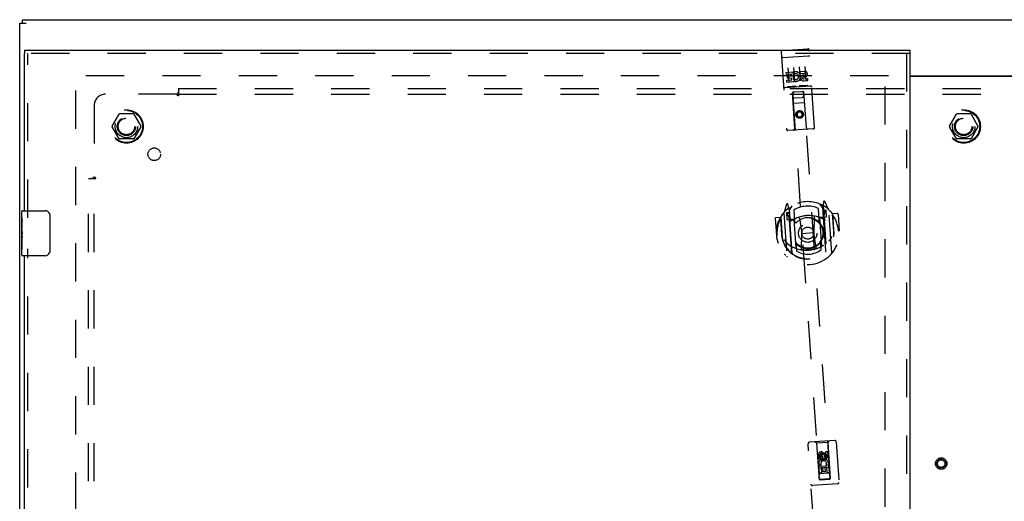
# Model space of a CAD drawing. Header units: inches. Extents: x 0 to 155, y 0 to 100.
# Tile 9 of 19: x 28 to 50, y 52 to 63. Entities that reach past the tile are written whole.
import ezdxf

# ---------------------------------------------------------------- set-up
doc = ezdxf.new("R2010")
doc.units = ezdxf.units.IN
doc.header["$LTSCALE"] = 8.5
doc.header["$MEASUREMENT"] = 0
doc.linetypes.add('HIDDEN', pattern=[0.2, 0.1, -0.1])
doc.layers.get('0').update_dxf_attribs({"linetype": 'CONTINUOUS'})
for name, color, linetype in [('DEFAULT_2', 8, 'HIDDEN'), ('DOOR_ASSEMBLY_LEFT', 7, 'CONTINUOUS'), ('SUBPANEL', 7, 'CONTINUOUS')]:
    doc.layers.add(name, color=color, linetype=linetype)

msp = doc.modelspace()

# ---------------------------------------------------------------- linework, layer by layer
at = {"color": 3, "linetype": 'Continuous'}
for p, q in [((28.464, 38.796), (28.464, 62.646)), ((28.464, 62.646), (28.609, 62.646)), ((28.527, 62.721), (70.401, 62.721)), ((48.269, 61.471), (50.66, 61.471)), ((50.66, 61.456), (48.269, 61.456))]:
    msp.add_line(p, q, dxfattribs=at)
at = {"color": 7, "linetype": 'Continuous'}
msp.add_line((28.527, 62.646), (28.527, 62.721), dxfattribs=at)
at = {"layer": 'DEFAULT_2', "color": 8, "linetype": 'HIDDEN'}
for p, q in [((29.714, 39.896), (29.714, 61.546)), ((47.789, 61.471), (29.714, 61.471)), ((47.714, 39.986), (47.714, 61.456)), ((30.522, 60.351), (30.676, 60.618)), ((30.994, 60.623), (30.685, 60.623)), ((31.002, 60.618), (31.157, 60.351)), ((49.147, 60.351), (49.301, 60.618)), ((49.619, 60.623), (49.31, 60.623)), ((49.627, 60.618), (49.782, 60.351)), ((30.676, 60.073), (30.522, 60.341)), ((31.157, 60.341), (31.002, 60.073)), ((49.301, 60.073), (49.147, 60.341)), ((49.782, 60.341), (49.627, 60.073)), ((30.994, 60.068), (30.685, 60.068)), ((49.619, 60.068), (49.31, 60.068))]:
    msp.add_line(p, q, dxfattribs=at)
for centre, radius in [((30.839, 60.346), 0.372), ((30.839, 60.346), 0.356), ((49.464, 60.346), 0.372), ((49.464, 60.346), 0.356), ((30.839, 60.346), 0.204), ((30.839, 60.346), 0.183), ((49.464, 60.346), 0.204), ((49.464, 60.346), 0.183), ((48.964, 52.846), 0.128), ((48.964, 52.846), 0.0965), ((48.964, 52.846), 0.094), ((48.964, 52.846), 0.084)]:
    msp.add_circle(centre, radius, dxfattribs=at)
for centre, start, end in [((30.685, 60.613), 90.0113, 149.988), ((30.994, 60.613), 30.0108, 89.9876), ((49.31, 60.613), 90.0113, 149.988), ((49.619, 60.613), 30.0108, 89.9876), ((30.53, 60.346), 150.0117, 209.9873), ((31.148, 60.346), 330.0117, 29.9873), ((49.155, 60.346), 150.0117, 209.9873), ((49.773, 60.346), 330.0117, 29.9873), ((30.685, 60.078), 210.0108, 269.9876), ((30.994, 60.078), 270.0113, 329.988), ((49.31, 60.078), 210.0108, 269.9876), ((49.619, 60.078), 270.0113, 329.988)]:
    msp.add_arc(centre, 0.01, start, end, dxfattribs=at)
at = {"layer": 'DOOR_ASSEMBLY_LEFT', "color": 7, "linetype": 'Continuous'}
for p, q in [((28.569, 62.046), (28.569, 61.971)), ((48.269, 62.046), (48.269, 61.971)), ((28.509, 58.312), (28.509, 58.456)), ((28.509, 58.056), (28.509, 58.309)), ((28.524, 58.471), (29.034, 58.471)), ((29.134, 58.371), (29.134, 57.571)), ((28.518, 58.254), (28.509, 58.254)), ((28.509, 58.086), (28.519, 58.086)), ((28.509, 57.486), (28.509, 58.053)), ((28.519, 58.086), (28.519, 58.243)), ((28.511, 58.023), (28.509, 58.023)), ((28.509, 57.891), (28.518, 57.891)), ((28.509, 57.855), (28.519, 57.855)), ((28.519, 57.902), (28.519, 57.955)), ((28.519, 57.625), (28.519, 57.855)), ((28.509, 57.792), (28.519, 57.792)), ((28.509, 57.625), (28.519, 57.625)), ((29.034, 57.471), (28.524, 57.471))]:
    msp.add_line(p, q, dxfattribs=at)
at = {"layer": 'DOOR_ASSEMBLY_LEFT', "color": 3, "linetype": 'Continuous'}
for p, q in [((28.569, 62.046), (48.269, 62.046)), ((28.569, 58.471), (28.569, 61.971)), ((48.269, 61.971), (48.269, 39.471)), ((28.569, 43.971), (28.569, 57.471))]:
    msp.add_line(p, q, dxfattribs=at)
at = {"layer": 'DOOR_ASSEMBLY_LEFT', "color": 8, "linetype": 'HIDDEN'}
for p, q in [((45.404, 62.003), (45.523, 60.282)), ((45.432, 62.035), (45.996, 62.074)), ((46.146, 60.325), (46.028, 62.046)), ((48.269, 61.971), (28.569, 61.971)), ((28.644, 58.316), (28.644, 61.971)), ((45.43, 61.876), (45.429, 61.876)), ((45.431, 61.876), (45.43, 61.876)), ((45.431, 61.876), (45.431, 61.876)), ((45.432, 61.876), (45.431, 61.876)), ((45.433, 61.876), (45.432, 61.876)), ((45.434, 61.877), (45.433, 61.876)), ((45.435, 61.877), (45.434, 61.877)), ((45.435, 61.877), (45.435, 61.877)), ((45.436, 61.877), (45.435, 61.877)), ((45.437, 61.877), (45.436, 61.877)), ((45.438, 61.877), (45.437, 61.877)), ((45.439, 61.877), (45.438, 61.877)), ((45.44, 61.877), (45.439, 61.877)), ((45.439, 61.877), (45.439, 61.877)), ((45.441, 61.877), (45.44, 61.877)), ((45.442, 61.877), (45.441, 61.877)), ((45.443, 61.878), (45.442, 61.877)), ((45.443, 61.878), (46.007, 61.916)), ((46.007, 61.916), (46.008, 61.916)), ((46.008, 61.916), (46.009, 61.916)), ((46.009, 61.916), (46.009, 61.917)), ((46.009, 61.917), (46.01, 61.917)), ((46.01, 61.917), (46.011, 61.917)), ((46.011, 61.917), (46.012, 61.917)), ((46.012, 61.917), (46.013, 61.917)), ((46.013, 61.917), (46.014, 61.917)), ((46.014, 61.917), (46.014, 61.917)), ((46.014, 61.917), (46.015, 61.917)), ((46.015, 61.917), (46.016, 61.917)), ((46.016, 61.917), (46.017, 61.917)), ((46.017, 61.917), (46.018, 61.917)), ((46.018, 61.917), (46.018, 61.917)), ((46.018, 61.917), (46.019, 61.917)), ((46.019, 61.917), (46.02, 61.917)), ((48.194, 61.971), (48.194, 39.471)), ((45.517, 61.547), (45.672, 61.558)), ((45.554, 61.652), (45.575, 61.346)), ((45.685, 61.381), (45.672, 61.558)), ((45.679, 61.66), (45.7, 61.355)), ((45.7, 61.511), (45.681, 61.549)), ((45.803, 61.669), (45.824, 61.363)), ((45.828, 61.569), (45.921, 61.575)), ((45.831, 61.526), (45.828, 61.569)), ((45.928, 61.677), (45.949, 61.372)), ((45.52, 61.505), (45.517, 61.547)), ((45.52, 61.505), (45.633, 61.513)), ((45.528, 61.377), (45.642, 61.384)), ((45.531, 61.334), (45.528, 61.377)), ((45.531, 61.334), (45.687, 61.345)), ((45.544, 61.464), (45.636, 61.47)), ((45.547, 61.422), (45.544, 61.464)), ((45.547, 61.422), (45.639, 61.428)), ((45.636, 61.47), (45.633, 61.513)), ((45.642, 61.384), (45.639, 61.428)), ((45.685, 61.381), (45.696, 61.4)), ((45.687, 61.345), (45.686, 61.357)), ((45.69, 61.356), (45.686, 61.357)), ((45.831, 61.526), (45.923, 61.533)), ((45.897, 61.446), (45.943, 61.449)), ((45.898, 61.487), (45.926, 61.489)), ((45.904, 61.403), (45.996, 61.409)), ((45.907, 61.36), (45.999, 61.367)), ((45.999, 61.367), (45.996, 61.409)), ((45.489, 61.209), (46.053, 61.248)), ((45.731, 61.242), (45.56, 61.23)), ((45.884, 61.119), (45.674, 61.105)), ((45.981, 61.259), (45.809, 61.247)), ((45.905, 61.121), (45.884, 61.119)), ((46.497, 52.503), (45.904, 61.12)), ((45.964, 60.313), (45.905, 61.121)), ((45.674, 61.105), (45.653, 61.103)), ((45.705, 60.295), (45.653, 61.103)), ((45.654, 61.103), (46.248, 52.486)), ((45.703, 60.981), (45.872, 60.993)), ((45.924, 60.871), (45.669, 60.854)), ((45.808, 60.685), (45.749, 60.644)), ((45.809, 60.673), (45.759, 60.639)), ((45.808, 60.685), (45.809, 60.673)), ((45.873, 60.653), (45.808, 60.685)), ((45.864, 60.647), (45.809, 60.673)), ((45.749, 60.644), (45.754, 60.572)), ((45.749, 60.644), (45.759, 60.639)), ((45.754, 60.572), (45.763, 60.579)), ((45.754, 60.572), (45.818, 60.541)), ((45.759, 60.639), (45.763, 60.579)), ((45.763, 60.579), (45.818, 60.552)), ((45.818, 60.552), (45.868, 60.586)), ((45.818, 60.541), (45.878, 60.581)), ((45.818, 60.541), (45.818, 60.552)), ((45.873, 60.653), (45.864, 60.647)), ((45.868, 60.586), (45.864, 60.647)), ((45.878, 60.581), (45.868, 60.586)), ((45.878, 60.581), (45.873, 60.653)), ((46.119, 60.293), (45.555, 60.254)), ((45.525, 58.614), (45.467, 58.434)), ((45.573, 58.534), (45.553, 58.613)), ((45.553, 58.516), (45.553, 58.516)), ((45.553, 58.516), (45.553, 58.516)), ((45.643, 57.52), (45.573, 58.534)), ((45.65, 57.525), (45.581, 58.526)), ((45.585, 58.467), (45.648, 58.581)), ((45.585, 58.502), (45.6, 58.295)), ((45.684, 58.486), (45.701, 58.234)), ((46.25, 58.272), (46.233, 58.524)), ((46.256, 58.623), (46.333, 58.519)), ((46.398, 57.577), (46.329, 58.578)), ((46.343, 58.346), (46.329, 58.553)), ((46.345, 58.668), (46.336, 58.586)), ((46.336, 58.586), (46.406, 57.573)), ((46.404, 58.484), (46.344, 58.479)), ((46.359, 58.571), (46.354, 58.574)), ((46.455, 58.502), (46.373, 58.673)), ((46.414, 58.334), (46.404, 58.484)), ((46.527, 57.527), (46.461, 58.492)), ((45.271, 58.3), (45.297, 57.927)), ((45.387, 58.323), (45.285, 58.315)), ((45.387, 58.323), (45.414, 57.935)), ((45.396, 58.308), (45.387, 58.323)), ((45.394, 58.326), (45.426, 57.869)), ((45.463, 58.424), (45.529, 57.458)), ((45.58, 58.427), (45.521, 58.423)), ((45.521, 58.423), (45.531, 58.273)), ((45.531, 58.396), (45.563, 58.352)), ((45.531, 58.273), (45.591, 58.277)), ((45.589, 58.408), (45.534, 58.404)), ((45.691, 58.283), (45.618, 58.278)), ((45.621, 58.276), (45.687, 58.281)), ((45.735, 57.643), (45.691, 58.273)), ((45.809, 58.307), (45.863, 57.966)), ((46.134, 58.33), (46.127, 57.984)), ((46.327, 58.327), (46.254, 58.322)), ((46.255, 58.312), (46.298, 57.682)), ((46.259, 58.32), (46.324, 58.325)), ((46.392, 58.463), (46.338, 58.459)), ((46.354, 58.33), (46.414, 58.334)), ((46.371, 58.408), (46.397, 58.455)), ((46.542, 58.405), (46.573, 57.948)), ((46.549, 58.403), (46.542, 58.387)), ((46.652, 58.41), (46.549, 58.403)), ((46.576, 58.015), (46.549, 58.403)), ((46.668, 58.396), (46.693, 58.023)), ((45.297, 57.927), (45.312, 57.928)), ((45.414, 57.935), (45.429, 57.936)), ((45.426, 57.869), (45.426, 57.867)), ((45.856, 57.626), (45.863, 57.966)), ((45.863, 57.966), (46.127, 57.984)), ((46.181, 57.648), (46.127, 57.984)), ((46.576, 58.015), (46.561, 58.014)), ((46.573, 57.948), (46.573, 57.946)), ((46.678, 58.022), (46.693, 58.023)), ((28.644, 43.816), (28.644, 57.626)), ((45.74, 57.674), (45.747, 57.572)), ((46.296, 57.61), (46.289, 57.712)), ((46.132, 51.436), (46.004, 53.289)), ((46.596, 53.36), (46.032, 53.321)), ((46.186, 53.301), (46.154, 53.329)), ((46.446, 53.319), (46.186, 53.301)), ((46.186, 53.301), (46.246, 52.494)), ((46.446, 53.319), (46.474, 53.351)), ((46.498, 52.511), (46.446, 53.319)), ((46.628, 53.332), (46.755, 51.479)), ((46.234, 52.944), (46.228, 53.036)), ((46.27, 53.039), (46.277, 52.947)), ((46.332, 53.073), (46.273, 53.032)), ((46.273, 53.032), (46.278, 52.96)), ((46.273, 53.032), (46.283, 53.027)), ((46.333, 53.061), (46.283, 53.027)), ((46.283, 53.027), (46.287, 52.967)), ((46.316, 53.014), (46.314, 53.042)), ((46.332, 53.073), (46.333, 53.061)), ((46.397, 53.041), (46.332, 53.073)), ((46.388, 53.035), (46.333, 53.061)), ((46.354, 53.059), (46.357, 53.013)), ((46.397, 53.041), (46.388, 53.035)), ((46.392, 52.974), (46.388, 53.035)), ((46.394, 53.112), (46.436, 53.115)), ((46.4, 53.02), (46.394, 53.112)), ((46.402, 52.969), (46.397, 53.041)), ((46.436, 53.115), (46.443, 53.022)), ((46.277, 52.947), (46.234, 52.944)), ((46.245, 52.788), (46.422, 52.8)), ((46.256, 52.632), (46.245, 52.788)), ((46.291, 52.816), (46.254, 52.796)), ((46.278, 52.96), (46.287, 52.967)), ((46.278, 52.96), (46.342, 52.929)), ((46.287, 52.967), (46.342, 52.94)), ((46.342, 52.94), (46.392, 52.974)), ((46.342, 52.929), (46.402, 52.969)), ((46.342, 52.929), (46.342, 52.94)), ((46.402, 52.969), (46.392, 52.974)), ((46.422, 52.8), (46.403, 52.812)), ((46.447, 52.806), (46.446, 52.802)), ((46.446, 52.802), (46.458, 52.803)), ((46.458, 52.803), (46.469, 52.647)), ((46.482, 52.76), (46.227, 52.743)), ((46.298, 52.635), (46.256, 52.632)), ((46.448, 52.633), (46.278, 52.621)), ((46.333, 52.751), (46.29, 52.749)), ((46.29, 52.749), (46.298, 52.635)), ((46.339, 52.66), (46.333, 52.751)), ((46.381, 52.662), (46.339, 52.66)), ((46.418, 52.757), (46.375, 52.754)), ((46.375, 52.754), (46.381, 52.662)), ((46.426, 52.644), (46.418, 52.757)), ((46.469, 52.647), (46.426, 52.644)), ((46.662, 52.397), (46.098, 52.358)), ((46.246, 52.494), (46.498, 52.511)), ((46.25, 52.499), (46.252, 52.5)), ((46.252, 52.5), (46.253, 52.5)), ((46.253, 52.5), (46.257, 52.5)), ((46.254, 52.486), (46.253, 52.486)), ((46.256, 52.486), (46.254, 52.486)), ((46.26, 52.487), (46.256, 52.486)), ((46.257, 52.5), (46.26, 52.5)), ((46.26, 52.5), (46.264, 52.501)), ((46.264, 52.487), (46.26, 52.487)), ((46.264, 52.501), (46.476, 52.515)), ((46.268, 52.487), (46.264, 52.487)), ((46.268, 52.487), (46.477, 52.502)), ((46.476, 52.515), (46.48, 52.515)), ((46.48, 52.502), (46.477, 52.502)), ((46.48, 52.515), (46.484, 52.516)), ((46.483, 52.502), (46.48, 52.502)), ((46.487, 52.502), (46.483, 52.502)), ((46.484, 52.516), (46.487, 52.516)), ((46.487, 52.516), (46.489, 52.516)), ((46.49, 52.503), (46.487, 52.502)), ((46.489, 52.516), (46.491, 52.516)), ((46.492, 52.503), (46.49, 52.503)), ((46.494, 52.503), (46.492, 52.503))]:
    msp.add_line(p, q, dxfattribs=at)
for points in [[(45.429, 61.876), (45.429, 61.876), (45.428, 61.876), (45.428, 61.876), (45.428, 61.875), (45.427, 61.875), (45.427, 61.875), (45.427, 61.875), (45.426, 61.875), (45.426, 61.875), (45.426, 61.875), (45.425, 61.875), (45.425, 61.875), (45.425, 61.875), (45.424, 61.875), (45.424, 61.874), (45.424, 61.874), (45.423, 61.874), (45.423, 61.874), (45.423, 61.874), (45.422, 61.874), (45.422, 61.874), (45.422, 61.874), (45.422, 61.874), (45.421, 61.874), (45.421, 61.874), (45.421, 61.873), (45.42, 61.873), (45.42, 61.873), (45.42, 61.873), (45.42, 61.873), (45.419, 61.873), (45.419, 61.873), (45.419, 61.873), (45.419, 61.873), (45.419, 61.873), (45.418, 61.872), (45.418, 61.872), (45.418, 61.872), (45.418, 61.872), (45.417, 61.872), (45.417, 61.872), (45.417, 61.872), (45.417, 61.872), (45.417, 61.872), (45.417, 61.872), (45.416, 61.871), (45.416, 61.871), (45.416, 61.871), (45.416, 61.871), (45.416, 61.871), (45.416, 61.871), (45.415, 61.871), (45.415, 61.871), (45.415, 61.871), (45.415, 61.87), (45.415, 61.87), (45.415, 61.87), (45.415, 61.87), (45.415, 61.87), (45.414, 61.87), (45.414, 61.87), (45.414, 61.87), (45.414, 61.87), (45.414, 61.869), (45.414, 61.869), (45.414, 61.869), (45.414, 61.869), (45.414, 61.869), (45.414, 61.869), (45.414, 61.869), (45.414, 61.869), (45.414, 61.869), (45.414, 61.869), (45.414, 61.868), (45.414, 61.868), (45.414, 61.868), (45.414, 61.868)], [(46.02, 61.917), (46.021, 61.916), (46.021, 61.916), (46.021, 61.916), (46.022, 61.916), (46.022, 61.916), (46.022, 61.916), (46.023, 61.916), (46.023, 61.916), (46.024, 61.916), (46.024, 61.916), (46.024, 61.916), (46.025, 61.916), (46.025, 61.916), (46.025, 61.916), (46.026, 61.916), (46.026, 61.916), (46.026, 61.916), (46.027, 61.916), (46.027, 61.916), (46.027, 61.916), (46.028, 61.916), (46.028, 61.916), (46.028, 61.916), (46.028, 61.916), (46.029, 61.916), (46.029, 61.915), (46.029, 61.915), (46.03, 61.915), (46.03, 61.915), (46.03, 61.915), (46.03, 61.915), (46.031, 61.915), (46.031, 61.915), (46.031, 61.915), (46.031, 61.915), (46.032, 61.915), (46.032, 61.915), (46.032, 61.915), (46.032, 61.915), (46.033, 61.915), (46.033, 61.915), (46.033, 61.914), (46.033, 61.914), (46.034, 61.914), (46.034, 61.914), (46.034, 61.914), (46.034, 61.914), (46.034, 61.914), (46.034, 61.914), (46.035, 61.914), (46.035, 61.914), (46.035, 61.914), (46.035, 61.914), (46.035, 61.913), (46.035, 61.913), (46.036, 61.913), (46.036, 61.913), (46.036, 61.913), (46.036, 61.913), (46.036, 61.913), (46.036, 61.913), (46.036, 61.913), (46.036, 61.913), (46.037, 61.913), (46.037, 61.912), (46.037, 61.912), (46.037, 61.912), (46.037, 61.912), (46.037, 61.912), (46.037, 61.912), (46.037, 61.912), (46.037, 61.912), (46.037, 61.912), (46.037, 61.912), (46.037, 61.911), (46.037, 61.911), (46.037, 61.911), (46.037, 61.911), (46.037, 61.911)], [(45.56, 61.23), (45.559, 61.23), (45.559, 61.23), (45.559, 61.23), (45.559, 61.23), (45.558, 61.23), (45.558, 61.23), (45.558, 61.23), (45.558, 61.23), (45.558, 61.23), (45.558, 61.23), (45.557, 61.23), (45.557, 61.23), (45.557, 61.23), (45.557, 61.23), (45.557, 61.23), (45.557, 61.23), (45.556, 61.23), (45.556, 61.23), (45.556, 61.23), (45.556, 61.23), (45.556, 61.23), (45.556, 61.23), (45.555, 61.23), (45.555, 61.23), (45.555, 61.23), (45.555, 61.23), (45.555, 61.23), (45.555, 61.23), (45.555, 61.23), (45.555, 61.23), (45.554, 61.23), (45.554, 61.23), (45.554, 61.23), (45.554, 61.23), (45.554, 61.23), (45.554, 61.23), (45.554, 61.23), (45.554, 61.231), (45.554, 61.231), (45.553, 61.231), (45.553, 61.231), (45.553, 61.231), (45.553, 61.231), (45.553, 61.231), (45.553, 61.231), (45.553, 61.231)], [(45.737, 61.243), (45.737, 61.243), (45.737, 61.243), (45.737, 61.243), (45.737, 61.243), (45.737, 61.243), (45.737, 61.243), (45.737, 61.243), (45.737, 61.243), (45.737, 61.243), (45.736, 61.243), (45.736, 61.243), (45.736, 61.243), (45.736, 61.243), (45.736, 61.243), (45.736, 61.243), (45.736, 61.243), (45.736, 61.243), (45.736, 61.243), (45.735, 61.243), (45.735, 61.243), (45.735, 61.243), (45.735, 61.243), (45.735, 61.242), (45.735, 61.242), (45.735, 61.242), (45.735, 61.242), (45.734, 61.242), (45.734, 61.242), (45.734, 61.242), (45.734, 61.242), (45.734, 61.242), (45.734, 61.242), (45.733, 61.242), (45.733, 61.242), (45.733, 61.242), (45.733, 61.242), (45.733, 61.242), (45.733, 61.242), (45.732, 61.242), (45.732, 61.242), (45.732, 61.242), (45.732, 61.242), (45.732, 61.242), (45.731, 61.242), (45.731, 61.242)], [(45.809, 61.247), (45.809, 61.247), (45.809, 61.247), (45.808, 61.247), (45.808, 61.247), (45.808, 61.247), (45.808, 61.247), (45.808, 61.247), (45.807, 61.247), (45.807, 61.247), (45.807, 61.247), (45.807, 61.247), (45.807, 61.247), (45.806, 61.247), (45.806, 61.247), (45.806, 61.247), (45.806, 61.247), (45.806, 61.247), (45.806, 61.247), (45.805, 61.247), (45.805, 61.247), (45.805, 61.247), (45.805, 61.247), (45.805, 61.247), (45.805, 61.247), (45.805, 61.247), (45.804, 61.247), (45.804, 61.247), (45.804, 61.247), (45.804, 61.247), (45.804, 61.247), (45.804, 61.247), (45.804, 61.247), (45.804, 61.248), (45.803, 61.248), (45.803, 61.248), (45.803, 61.248), (45.803, 61.248), (45.803, 61.248), (45.803, 61.248), (45.803, 61.248), (45.803, 61.248), (45.803, 61.248), (45.803, 61.248), (45.802, 61.248), (45.802, 61.248), (45.802, 61.248)], [(45.987, 61.261), (45.987, 61.261), (45.987, 61.261), (45.987, 61.261), (45.986, 61.26), (45.986, 61.26), (45.986, 61.26), (45.986, 61.26), (45.986, 61.26), (45.986, 61.26), (45.986, 61.26), (45.986, 61.26), (45.986, 61.26), (45.986, 61.26), (45.985, 61.26), (45.985, 61.26), (45.985, 61.26), (45.985, 61.26), (45.985, 61.26), (45.985, 61.26), (45.985, 61.26), (45.985, 61.26), (45.984, 61.26), (45.984, 61.26), (45.984, 61.26), (45.984, 61.26), (45.984, 61.26), (45.984, 61.259), (45.984, 61.259), (45.983, 61.259), (45.983, 61.259), (45.983, 61.259), (45.983, 61.259), (45.983, 61.259), (45.983, 61.259), (45.982, 61.259), (45.982, 61.259), (45.982, 61.259), (45.982, 61.259), (45.982, 61.259), (45.982, 61.259), (45.981, 61.259), (45.981, 61.259), (45.981, 61.259), (45.981, 61.259), (45.981, 61.259)], [(45.421, 58.376), (45.421, 58.376), (45.422, 58.377), (45.423, 58.378), (45.423, 58.379), (45.424, 58.38), (45.425, 58.381), (45.425, 58.382), (45.426, 58.382), (45.427, 58.383), (45.427, 58.384), (45.428, 58.385), (45.429, 58.386), (45.43, 58.386), (45.43, 58.387), (45.431, 58.388), (45.432, 58.389), (45.433, 58.389), (45.433, 58.39), (45.434, 58.391), (45.435, 58.391), (45.436, 58.392), (45.437, 58.393), (45.437, 58.393), (45.438, 58.394), (45.439, 58.394), (45.44, 58.395), (45.441, 58.396), (45.442, 58.396), (45.443, 58.397), (45.443, 58.397), (45.444, 58.398), (45.445, 58.398), (45.446, 58.399), (45.447, 58.399)], [(46.48, 58.47), (46.481, 58.47), (46.482, 58.47), (46.483, 58.469), (46.484, 58.469), (46.484, 58.468), (46.485, 58.468), (46.486, 58.468), (46.487, 58.467), (46.488, 58.467), (46.489, 58.466), (46.49, 58.466), (46.491, 58.465), (46.492, 58.465), (46.493, 58.464), (46.494, 58.464), (46.494, 58.463), (46.495, 58.462), (46.496, 58.462), (46.497, 58.461), (46.498, 58.461), (46.499, 58.46), (46.5, 58.459), (46.5, 58.459), (46.501, 58.458), (46.502, 58.457), (46.503, 58.457), (46.504, 58.456), (46.504, 58.455), (46.505, 58.454), (46.506, 58.454), (46.507, 58.453), (46.507, 58.452), (46.508, 58.451), (46.509, 58.45)], [(45.472, 57.826), (45.475, 57.821), (45.478, 57.816), (45.482, 57.811), (45.485, 57.807), (45.488, 57.802), (45.491, 57.798), (45.494, 57.795), (45.497, 57.791), (45.5, 57.787), (45.502, 57.784), (45.505, 57.781), (45.508, 57.777), (45.51, 57.774), (45.513, 57.771), (45.515, 57.769), (45.518, 57.766), (45.52, 57.763), (45.522, 57.761), (45.524, 57.758), (45.527, 57.756), (45.529, 57.754), (45.531, 57.752), (45.533, 57.75), (45.535, 57.748), (45.537, 57.746), (45.539, 57.744), (45.541, 57.742), (45.543, 57.741), (45.545, 57.739), (45.546, 57.738), (45.548, 57.736), (45.55, 57.735), (45.552, 57.733), (45.553, 57.732), (45.555, 57.731), (45.556, 57.73)], [(46.463, 57.792), (46.464, 57.793), (46.466, 57.795), (46.467, 57.796), (46.469, 57.798), (46.47, 57.8), (46.472, 57.801), (46.473, 57.803), (46.475, 57.805), (46.477, 57.807), (46.478, 57.809), (46.48, 57.811), (46.482, 57.813), (46.483, 57.815), (46.485, 57.817), (46.487, 57.82), (46.489, 57.822), (46.491, 57.825), (46.493, 57.828), (46.495, 57.83), (46.497, 57.833), (46.499, 57.836), (46.501, 57.839), (46.503, 57.843), (46.505, 57.846), (46.507, 57.85), (46.509, 57.853), (46.511, 57.857), (46.514, 57.861), (46.516, 57.865), (46.518, 57.869), (46.521, 57.874), (46.523, 57.878), (46.526, 57.883), (46.529, 57.888), (46.531, 57.893), (46.534, 57.899)], [(46.207, 57.632), (46.202, 57.63), (46.196, 57.629), (46.191, 57.627), (46.186, 57.625), (46.18, 57.623), (46.175, 57.622), (46.17, 57.62), (46.164, 57.619), (46.159, 57.617), (46.154, 57.616), (46.148, 57.614), (46.143, 57.613), (46.137, 57.612), (46.132, 57.61), (46.126, 57.609), (46.121, 57.608), (46.115, 57.607), (46.11, 57.606), (46.104, 57.604), (46.099, 57.603), (46.093, 57.602), (46.088, 57.601), (46.082, 57.601), (46.077, 57.6), (46.071, 57.599), (46.066, 57.598), (46.06, 57.597), (46.055, 57.597), (46.049, 57.596), (46.044, 57.596), (46.038, 57.595), (46.032, 57.595), (46.027, 57.594), (46.021, 57.594), (46.016, 57.593), (46.01, 57.593), (46.004, 57.593), (45.999, 57.592), (45.993, 57.592), (45.988, 57.592), (45.982, 57.592), (45.977, 57.592), (45.971, 57.592), (45.965, 57.592), (45.96, 57.592), (45.954, 57.592), (45.949, 57.592), (45.943, 57.593), (45.937, 57.593), (45.932, 57.593), (45.926, 57.594), (45.921, 57.594), (45.915, 57.594), (45.909, 57.595), (45.904, 57.595), (45.898, 57.596), (45.893, 57.597), (45.887, 57.597), (45.882, 57.598), (45.876, 57.599), (45.871, 57.6), (45.865, 57.6), (45.859, 57.601), (45.854, 57.602), (45.848, 57.603), (45.843, 57.604), (45.837, 57.605), (45.832, 57.606)], [(45.51, 57.48), (45.509, 57.48), (45.508, 57.481), (45.507, 57.481), (45.506, 57.482), (45.505, 57.482), (45.505, 57.482), (45.504, 57.483), (45.503, 57.483), (45.502, 57.484), (45.501, 57.484), (45.5, 57.485), (45.499, 57.485), (45.498, 57.486), (45.497, 57.486), (45.496, 57.487), (45.496, 57.488), (45.495, 57.488), (45.494, 57.489), (45.493, 57.489), (45.492, 57.49), (45.491, 57.491), (45.49, 57.491), (45.49, 57.492), (45.489, 57.493), (45.488, 57.493), (45.487, 57.494), (45.486, 57.495), (45.486, 57.495), (45.485, 57.496), (45.484, 57.497), (45.483, 57.498), (45.483, 57.498), (45.482, 57.499), (45.481, 57.5)], [(46.569, 57.575), (46.569, 57.574), (46.568, 57.573), (46.567, 57.572), (46.567, 57.571), (46.566, 57.571), (46.565, 57.57), (46.565, 57.569), (46.564, 57.568), (46.563, 57.567), (46.563, 57.567), (46.562, 57.566), (46.561, 57.565), (46.56, 57.564), (46.56, 57.563), (46.559, 57.563), (46.558, 57.562), (46.557, 57.561), (46.557, 57.561), (46.556, 57.56), (46.555, 57.559), (46.554, 57.559), (46.553, 57.558), (46.552, 57.557), (46.552, 57.557), (46.551, 57.556), (46.55, 57.555), (46.549, 57.555), (46.548, 57.554), (46.547, 57.554), (46.547, 57.553), (46.546, 57.553), (46.545, 57.552), (46.544, 57.552), (46.543, 57.551)], [(46.247, 52.499), (46.247, 52.499), (46.247, 52.499), (46.247, 52.499), (46.247, 52.499), (46.248, 52.499), (46.248, 52.499), (46.249, 52.499), (46.249, 52.499), (46.25, 52.499)], [(46.253, 52.486), (46.251, 52.486), (46.25, 52.486), (46.25, 52.486), (46.249, 52.486), (46.249, 52.486), (46.248, 52.486), (46.248, 52.486), (46.248, 52.486), (46.248, 52.486), (46.248, 52.486)], [(46.491, 52.516), (46.493, 52.516), (46.493, 52.516), (46.494, 52.516), (46.495, 52.516), (46.495, 52.516), (46.495, 52.516), (46.496, 52.516), (46.496, 52.516), (46.496, 52.516), (46.496, 52.516)], [(46.497, 52.503), (46.497, 52.503), (46.497, 52.503), (46.497, 52.503), (46.496, 52.503), (46.496, 52.503), (46.495, 52.503), (46.495, 52.503), (46.494, 52.503), (46.494, 52.503)]]:
    msp.add_lwpolyline(points, dxfattribs=at)
at = {"layer": 'DOOR_ASSEMBLY_LEFT', "color": 7, "linetype": 'Continuous'}
for points in [[(28.509, 58.312), (28.509, 58.308), (28.509, 58.304), (28.51, 58.299), (28.511, 58.293), (28.513, 58.286), (28.514, 58.278), (28.515, 58.27), (28.517, 58.261)], [(29.127, 58.407), (29.129, 58.401), (29.131, 58.395), (29.132, 58.389), (29.133, 58.383), (29.133, 58.377), (29.134, 58.371)], [(28.509, 58.056), (28.509, 58.049), (28.509, 58.041), (28.51, 58.033), (28.511, 58.024)], [(28.517, 58.261), (28.518, 58.252), (28.519, 58.243)], [(28.511, 58.024), (28.515, 57.997), (28.516, 57.988), (28.517, 57.979), (28.518, 57.971), (28.518, 57.963), (28.519, 57.955)], [(28.519, 57.902), (28.518, 57.896), (28.518, 57.89), (28.517, 57.884), (28.517, 57.878), (28.516, 57.872), (28.515, 57.866)], [(29.134, 57.571), (29.133, 57.564), (29.133, 57.558), (29.132, 57.552), (29.131, 57.546), (29.129, 57.54), (29.127, 57.535)]]:
    msp.add_lwpolyline(points, dxfattribs=at)
at = {"layer": 'DOOR_ASSEMBLY_LEFT', "color": 8, "linetype": 'HIDDEN'}
for centre, radius in [((45.813, 60.613), 0.085), ((45.813, 60.613), 0.0845), ((45.995, 57.973), 0.35), ((45.995, 57.973), 0.335), ((45.995, 57.973), 0.205), ((45.995, 57.973), 0.133), ((46.337, 53.001), 0.085), ((46.337, 53.001), 0.0845)]:
    msp.add_circle(centre, radius, dxfattribs=at)
for centre, radius, start, end in [((45.434, 62.005), 0.03, 93.9379, 183.9379), ((45.998, 62.044), 0.03, 3.9379, 93.9379), ((45.729, 61.455), 0.107, 248.2015, 117.3406), ((45.925, 61.511), 0.0644, 286.2374, 94.0154), ((45.729, 61.455), 0.0639, 238.8274, 117.3405), ((45.902, 61.424), 0.0635, 93.9379, 273.9379), ((45.902, 61.424), 0.0219, 104.2449, 273.9379), ((45.925, 61.511), 0.0219, 273.839, 93.9379), ((45.491, 61.179), 0.03, 93.9379, 183.9379), ((45.867, 61.078), 0.04, 3.9379, 93.9379), ((46.055, 61.218), 0.03, 3.9379, 93.9379), ((45.697, 61.066), 0.04, 93.9379, 183.9379), ((45.7, 61.021), 0.04, 183.9379, 273.9379), ((45.87, 61.033), 0.04, 273.9379, 3.9379), ((45.553, 60.284), 0.03, 183.9379, 273.9379), ((45.675, 60.293), 0.03, 273.9379, 3.9379), ((45.994, 60.315), 0.03, 183.9379, 273.9379), ((46.117, 60.323), 0.03, 273.9379, 3.9379), ((45.995, 57.975), 0.7, 129.4505, 58.4253), ((45.995, 57.973), 0.7, 39.234, 148.6417), ((45.539, 58.61), 0.015, 13.9379, 162.1337), ((45.563, 58.5), 0.02, 3.9379, 129.4505), ((45.565, 58.5), 0.02, 3.9379, 129.1921), ((45.601, 58.527), 0.02, 125.4067, 183.9371), ((45.995, 57.973), 0.6, 66.6583, 121.2175), ((46.309, 58.576), 0.02, 3.9379, 62.4674), ((46.349, 58.554), 0.02, 58.6836, 183.9379), ((46.351, 58.555), 0.02, 58.4253, 183.9379), ((46.36, 58.666), 0.015, 25.742, 173.9379), ((46.446, 58.491), 0.015, 3.9379, 48.8631), ((45.286, 58.301), 0.015, 93.9379, 183.9379), ((45.995, 57.975), 0.685, 150.9264, 183.9379), ((45.414, 58.327), 0.02, 148.6417, 183.9379), ((45.478, 58.425), 0.015, 139.0127, 183.9379), ((45.535, 58.399), 0.005, 93.9379, 216.6171), ((46.016, 57.663), 0.7, 57.1698, 130.706), ((45.412, 58.24), 0.188, 3.9379, 36.6171), ((45.617, 58.298), 0.02, 183.9379, 273.9379), ((45.62, 58.296), 0.02, 183.9379, 273.9379), ((45.685, 58.301), 0.02, 273.9379, 297.4018), ((45.706, 58.274), 0.015, 116.9242, 183.9379), ((46.017, 57.662), 0.7, 70.4739, 117.4018), ((45.995, 57.973), 0.343, 52.8118, 135.064), ((45.789, 58.304), 0.02, 9.0175, 109.551), ((46.154, 58.329), 0.02, 78.3248, 178.8583), ((46.22, 58.27), 0.03, 232.8118, 3.9379), ((46.24, 58.311), 0.015, 3.9379, 70.9516), ((46.257, 58.34), 0.02, 250.4739, 273.9379), ((46.323, 58.345), 0.02, 273.9379, 3.9379), ((46.325, 58.347), 0.02, 273.9379, 3.9379), ((46.536, 58.317), 0.188, 151.2586, 183.9379), ((46.393, 58.458), 0.005, 331.2586, 93.9379), ((46.522, 58.403), 0.02, 3.9379, 39.234), ((45.995, 57.975), 0.685, 3.9379, 36.9494), ((46.653, 58.395), 0.015, 3.9379, 93.9379), ((45.731, 58.236), 0.03, 183.9379, 315.064), ((45.995, 57.978), 0.583, 184.1843, 3.6914), ((45.994, 57.983), 0.58, 191.6001, 356.2757), ((45.446, 57.871), 0.02, 183.9379, 191.6001), ((46.553, 57.947), 0.02, 356.2757, 3.9379), ((45.973, 58.292), 0.7, 233.4669, 314.4089), ((45.75, 57.645), 0.015, 183.9379, 250.9516), ((45.77, 57.677), 0.03, 52.8118, 183.9379), ((45.994, 57.983), 0.48, 238.984, 308.8917), ((45.995, 57.973), 0.343, 232.8118, 315.064), ((45.836, 57.626), 0.02, 258.3627, 358.8583), ((46.2, 57.651), 0.02, 189.0175, 289.513), ((46.259, 57.71), 0.03, 3.9379, 135.064), ((46.283, 57.681), 0.015, 296.9242, 3.9379), ((45.544, 57.459), 0.015, 183.9379, 228.8631), ((45.658, 57.521), 0.015, 183.9379, 233.5792), ((45.67, 57.527), 0.02, 183.9379, 234.5973), ((46.378, 57.576), 0.02, 313.2757, 3.9362), ((46.391, 57.572), 0.015, 314.2966, 3.9379), ((46.512, 57.526), 0.015, 319.0127, 3.9379), ((46.034, 53.291), 0.03, 93.9379, 183.9379), ((46.598, 53.33), 0.03, 3.9379, 93.9379), ((46.292, 53.041), 0.0644, 16.2374, 184.0154), ((46.292, 53.041), 0.0219, 3.839, 183.9379), ((46.379, 53.018), 0.0635, 183.9379, 3.9379), ((46.379, 53.018), 0.0219, 194.2449, 3.9379), ((46.348, 52.845), 0.107, 338.2015, 207.3406), ((46.348, 52.845), 0.0639, 328.8274, 207.3405), ((46.281, 52.581), 0.04, 93.9379, 183.9379), ((46.451, 52.593), 0.04, 3.9379, 93.9379), ((46.096, 52.388), 0.03, 183.9379, 273.9379), ((46.284, 52.536), 0.04, 183.9379, 273.9379), ((46.454, 52.548), 0.04, 273.9379, 3.9379), ((46.66, 52.427), 0.03, 273.9379, 3.9379)]:
    msp.add_arc(centre, radius, start, end, dxfattribs=at)
at = {"layer": 'DOOR_ASSEMBLY_LEFT', "color": 7, "linetype": 'Continuous'}
for centre, radius, start, end in [((28.524, 58.456), 0.015, 90, 180), ((29.034, 58.371), 0.1, 21.1999, 90), ((28.524, 57.486), 0.015, 180, 270), ((29.034, 57.571), 0.1, 270, 338.7946)]:
    msp.add_arc(centre, radius, start, end, dxfattribs=at)
msp.add_ellipse((28.709, 57.889), major_axis=(0.2, 0), ratio=0.432808, start_param=3.141593, end_param=3.403409, dxfattribs=at)
at = {"layer": 'SUBPANEL', "color": 8, "linetype": 'HIDDEN'}
for p, q in [((31.995, 61.189), (31.995, 61.103)), ((31.995, 61.189), (66.933, 61.189)), ((31.96, 61.064), (30.37, 61.064)), ((31.973, 61.045), (31.969, 61.051)), ((31.974, 61.079), (31.971, 61.075)), ((31.978, 61.083), (31.974, 61.079)), ((31.995, 61.103), (31.995, 61.024)), ((31.995, 61.064), (66.933, 61.064)), ((30.12, 60.814), (30.12, 59.225)), ((29.995, 42.252), (29.995, 59.189)), ((29.995, 59.189), (30.082, 59.189)), ((30.082, 59.189), (30.161, 59.189)), ((30.12, 42.252), (30.12, 59.189))]:
    msp.add_line(p, q, dxfattribs=at)
for points in [[(31.971, 61.075), (31.969, 61.074), (31.967, 61.072), (31.966, 61.07), (31.964, 61.069), (31.963, 61.067), (31.961, 61.066), (31.96, 61.064)], [(31.969, 61.051), (31.968, 61.053), (31.967, 61.056), (31.965, 61.058), (31.964, 61.06), (31.963, 61.061), (31.961, 61.063), (31.96, 61.064)], [(31.995, 61.024), (31.994, 61.024), (31.992, 61.025), (31.991, 61.026), (31.989, 61.026), (31.988, 61.027), (31.986, 61.028), (31.985, 61.03), (31.984, 61.031), (31.982, 61.032), (31.981, 61.034), (31.98, 61.035), (31.978, 61.037), (31.977, 61.039), (31.976, 61.041), (31.975, 61.043), (31.973, 61.045)], [(31.995, 61.103), (31.994, 61.101), (31.993, 61.099), (31.991, 61.097), (31.99, 61.095), (31.988, 61.094), (31.987, 61.092), (31.985, 61.09), (31.984, 61.089), (31.983, 61.087), (31.981, 61.086), (31.98, 61.085), (31.978, 61.083)], [(30.082, 59.189), (30.084, 59.191), (30.086, 59.192), (30.088, 59.194), (30.089, 59.195), (30.091, 59.197), (30.093, 59.198), (30.094, 59.199), (30.096, 59.201), (30.097, 59.202), (30.099, 59.204), (30.1, 59.205), (30.102, 59.206), (30.105, 59.209)], [(30.105, 59.209), (30.108, 59.213), (30.109, 59.214), (30.111, 59.216), (30.113, 59.218), (30.115, 59.219), (30.116, 59.221), (30.118, 59.222), (30.119, 59.224), (30.12, 59.225)], [(30.139, 59.212), (30.135, 59.215), (30.133, 59.216), (30.131, 59.217), (30.129, 59.219), (30.127, 59.22), (30.125, 59.221), (30.123, 59.222), (30.122, 59.224), (30.12, 59.225)], [(30.161, 59.189), (30.161, 59.191), (30.16, 59.192), (30.159, 59.194), (30.159, 59.195), (30.158, 59.196), (30.157, 59.198), (30.156, 59.199), (30.155, 59.2), (30.154, 59.202), (30.152, 59.203), (30.151, 59.204), (30.149, 59.205), (30.148, 59.207), (30.146, 59.208), (30.144, 59.209), (30.143, 59.21), (30.141, 59.211), (30.139, 59.212)]]:
    msp.add_lwpolyline(points, dxfattribs=at)
for centre, radius in [((30.839, 60.346), 0.25), ((49.464, 60.346), 0.25), ((31.458, 59.727), 0.141)]:
    msp.add_circle(centre, radius, dxfattribs=at)
msp.add_arc((30.37, 60.814), 0.25, 90, 180, dxfattribs=at)

doc.saveas('drawing.dxf')
